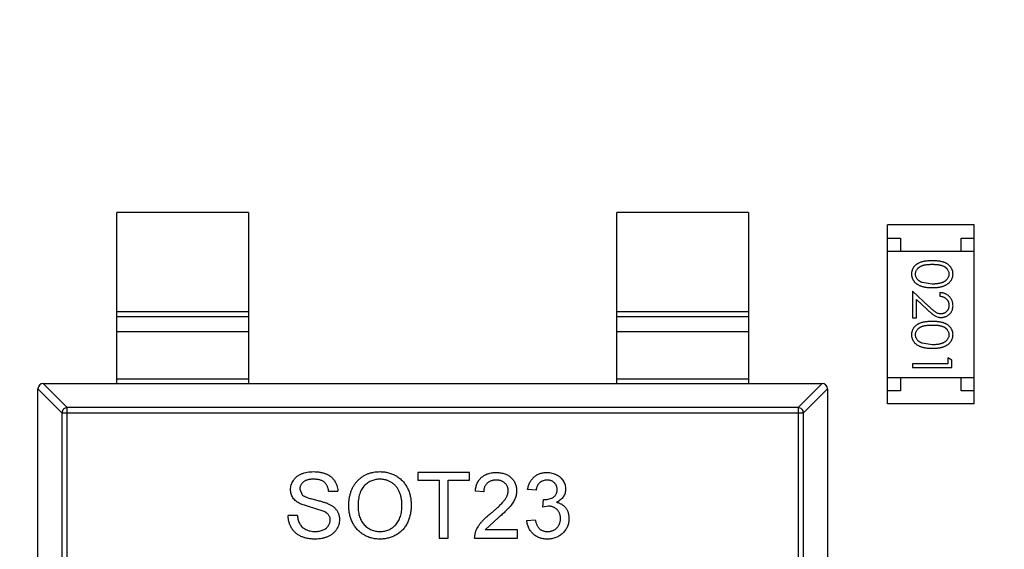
# Model space of a CAD drawing. Header units: inches. Extents: x -13 to 119, y -33 to 44.
# Tile 28 of 40: x 90.86 to 94.6, y 19.46 to 21.48. Entities that reach past the tile are written whole.
import ezdxf

# ---------------------------------------------------------------- set-up
doc = ezdxf.new("R2010")
doc.units = ezdxf.units.IN
doc.header["$LTSCALE"] = 1.21
doc.header["$MEASUREMENT"] = 0
doc.header["$PDMODE"] = 3
doc.header["$PDSIZE"] = 0.3125
doc.layers.get('0').update_dxf_attribs({"linetype": 'CONTINUOUS'})
doc.layers.get('Defpoints').update_dxf_attribs({"linetype": 'CONTINUOUS'})
doc.layers.add('DIM', color=3, linetype='CONTINUOUS')
doc.styles.get("Standard").update_dxf_attribs({"font": 'txt', "width": 0.8})
doc.dimstyles.get("Standard").update_dxf_attribs({"dimtxt": 0.15625, "dimasz": 0.1875, "dimexe": 0.125, "dimexo": 0.0625, "dimgap": 0.09, "dimtad": 0, "dimtih": 1, "dimtoh": 1, "dimzin": 4, "dimdsep": 46, "dimtxsty": 'Standard', "dimblk": '_FILLED', "dimblk1": '_FILLED', "dimblk2": '_FILLED', "dimcen": 0.09, "dimazin": 1, "dimtp": 0.01, "dimtm": 0.01, "dimtfac": 1, "dimtofl": 0, "dimtmove": 0, "dimatfit": 3, "dimldrblk": '_FILLED', "dimfxl": 1, "dimtolj": 1, "dimtzin": 4, "dimarcsym": 0})

# ---------------------------------------------------------------- blocks, each defined once
blk = doc.blocks.new('_FILLED')
at = {"color": 0, "linetype": 'ByBlock'}
blk.add_solid([(0, 0), (-1, 0.1667), (-1, -0.1667)], dxfattribs=at)
blk = doc.blocks.new('*D26')
at = {"layer": 'Defpoints', "color": 0}
for p in [(87.6825, 22.6485), (108.0025, -8.1472), (108.0025, -17.2496)]:
    blk.add_point(p, dxfattribs=at)
at = {"layer": 'DIM', "color": 0, "lineweight": -2}
for p, q in [((87.6825, 22.586), (87.6825, -17.3746)), ((108.0025, -8.2097), (108.0025, -17.3746)), ((88.8825, -17.2496), (95.9125, -17.2496)), ((106.8025, -17.2496), (99.7725, -17.2496))]:
    blk.add_line(p, q, dxfattribs=at)
at = {"layer": 'DIM', "color": 0, "lineweight": -2, "xscale": 1.2, "yscale": 1.2, "zscale": 1.2, "rotation": 180}
blk.add_blockref('_FILLED', (87.6825, -17.2496), dxfattribs=at)
at = {"layer": 'DIM', "color": 0, "lineweight": -2, "xscale": 1.2, "yscale": 1.2, "zscale": 1.2}
blk.add_blockref('_FILLED', (108.0025, -17.2496), dxfattribs=at)
at = {"layer": 'DIM', "color": 0, "insert": (97.8425, -17.2496), "char_height": 1.2, "attachment_point": 5}
blk.add_mtext('\\A1;20.32', dxfattribs=at)
blk = doc.blocks.new('*D37')
at = {"layer": 'Defpoints', "color": 0}
for p in [(106.7325, 29.9134), (88.9525, 20.7039), (106.7325, 20.7039)]:
    blk.add_point(p, dxfattribs=at)
at = {"layer": 'DIM', "color": 0, "lineweight": -2}
for p, q in [((88.9525, 20.7664), (88.9525, 30.0384)), ((106.7325, 20.7664), (106.7325, 30.0384)), ((90.1525, 29.9134), (95.9925, 29.9134)), ((105.5325, 29.9134), (99.6925, 29.9134))]:
    blk.add_line(p, q, dxfattribs=at)
at = {"layer": 'DIM', "color": 0, "lineweight": -2, "xscale": 1.2, "yscale": 1.2, "zscale": 1.2, "rotation": 180}
blk.add_blockref('_FILLED', (88.9525, 29.9134), dxfattribs=at)
at = {"layer": 'DIM', "color": 0, "lineweight": -2, "xscale": 1.2, "yscale": 1.2, "zscale": 1.2}
blk.add_blockref('_FILLED', (106.7325, 29.9134), dxfattribs=at)
at = {"layer": 'DIM', "color": 0, "insert": (97.8425, 29.9134), "char_height": 1.2, "attachment_point": 5}
blk.add_mtext('\\A1;17.78', dxfattribs=at)

msp = doc.modelspace()

# ---------------------------------------------------------------- linework, layer by layer
at = {"color": 7, "linetype": 'Continuous'}
for p, q in [((91.2322, 20.0938), (91.2322, 20.7438)), ((91.7322, 20.7438), (91.2322, 20.7438)), ((91.7322, 20.7438), (91.7322, 20.0938)), ((93.1322, 20.0938), (93.1322, 20.7438)), ((93.6322, 20.7438), (93.1322, 20.7438)), ((93.6322, 20.7438), (93.6322, 20.0938)), ((94.1599, 20.0165), (94.1599, 20.6965)), ((94.4899, 20.6965), (94.1599, 20.6965)), ((94.4899, 20.0165), (94.4899, 20.6965)), ((94.1599, 20.6465), (94.2099, 20.6465)), ((94.2099, 20.6465), (94.2099, 20.5965)), ((94.4399, 20.5965), (94.4399, 20.6465)), ((94.4399, 20.6465), (94.4899, 20.6465)), ((94.1599, 20.5965), (94.4899, 20.5965)), ((94.3301, 20.472), (94.2924, 20.4777)), ((94.2551, 20.4451), (94.2551, 20.3431)), ((94.3172, 20.3869), (94.2551, 20.4451)), ((94.359, 20.4393), (94.359, 20.4258)), ((94.2705, 20.3431), (94.2705, 20.4129)), ((94.2705, 20.4129), (94.3106, 20.3754)), ((91.2322, 20.3677), (91.7322, 20.3677)), ((93.1322, 20.3677), (93.6322, 20.3677)), ((91.7322, 20.3479), (91.2322, 20.3479)), ((93.6322, 20.3479), (93.1322, 20.3479)), ((94.2551, 20.3431), (94.2705, 20.3431)), ((91.7322, 20.2899), (91.2322, 20.2899)), ((93.6322, 20.2899), (93.1322, 20.2899)), ((94.3301, 20.2412), (94.2924, 20.2469)), ((94.2551, 20.1681), (94.2551, 20.1547)), ((94.3898, 20.1681), (94.2551, 20.1681)), ((94.3898, 20.1912), (94.3898, 20.1681)), ((94.4051, 20.1824), (94.3898, 20.1912)), ((94.4051, 20.1547), (94.4051, 20.1824)), ((94.2551, 20.1547), (94.4051, 20.1547)), ((90.9519, 20.0938), (91.0433, 20.0024)), ((90.9522, 20.0938), (93.9122, 20.0938)), ((91.2322, 20.1116), (91.7322, 20.1116)), ((93.1322, 20.1116), (93.6322, 20.1116)), ((93.821, 20.0024), (93.9125, 20.0938)), ((94.1599, 20.1165), (94.4899, 20.1165)), ((94.2099, 20.1165), (94.2099, 20.0665)), ((94.4399, 20.0665), (94.4399, 20.1165)), ((91.0236, 19.9827), (90.9322, 20.0742)), ((90.9322, 18.4138), (90.9322, 20.0738)), ((93.9322, 20.0742), (93.8407, 19.9827)), ((93.9322, 20.0738), (93.9322, 18.4138)), ((94.2099, 20.0665), (94.1599, 20.0665)), ((94.4899, 20.0665), (94.4399, 20.0665)), ((94.4899, 20.0165), (94.1599, 20.0165)), ((91.0236, 19.9827), (91.0236, 18.505)), ((91.0236, 19.9827), (93.8407, 19.9827)), ((91.0433, 18.4853), (91.0433, 20.0024)), ((93.821, 20.0024), (91.0433, 20.0024)), ((93.821, 20.0024), (93.821, 18.4853)), ((93.8407, 18.505), (93.8407, 19.9827)), ((92.3761, 19.7557), (92.3761, 19.7268)), ((92.5716, 19.7557), (92.3761, 19.7557)), ((92.5716, 19.7268), (92.5716, 19.7557)), ((92.3761, 19.7268), (92.4562, 19.7268)), ((92.4562, 19.7268), (92.4562, 19.5057)), ((92.4915, 19.5057), (92.4915, 19.7268)), ((92.4915, 19.7268), (92.5716, 19.7268)), ((91.9274, 19.6927), (91.9363, 19.6706)), ((92.0364, 19.6852), (92.0716, 19.6852)), ((92.6261, 19.682), (92.5941, 19.6852)), ((92.8248, 19.6884), (92.7928, 19.6916)), ((92.8502, 19.6243), (92.8535, 19.6531)), ((92.8535, 19.6531), (92.8581, 19.6528)), ((92.0161, 19.6087), (91.929, 19.6364)), ((92.8709, 19.6277), (92.8502, 19.6243)), ((91.9178, 19.5922), (91.8825, 19.5922)), ((92.6817, 19.5841), (92.632, 19.5377)), ((92.7896, 19.573), (92.8216, 19.5762)), ((92.7543, 19.5377), (92.632, 19.5377)), ((92.7543, 19.5057), (92.7543, 19.5377)), ((92.4562, 19.5057), (92.4915, 19.5057)), ((92.5908, 19.5057), (92.5942, 19.5279)), ((92.5908, 19.5057), (92.7543, 19.5057))]:
    msp.add_line(p, q, dxfattribs=at)
for centre, start, end in [((90.9522, 20.0738), 90, 180), ((93.9122, 20.0738), 0, 90)]:
    msp.add_arc(centre, 0.02, start, end, dxfattribs=at)
for points, knots in [([(94.3301, 20.5604), (94.3277, 20.5604), (94.3231, 20.5604), (94.3163, 20.5601), (94.3099, 20.5596), (94.304, 20.5589), (94.2985, 20.558), (94.2933, 20.5569), (94.2886, 20.5556), (94.2843, 20.5541), (94.2803, 20.5524), (94.2765, 20.5505), (94.2731, 20.5485), (94.2699, 20.5463), (94.2669, 20.544), (94.2642, 20.5416), (94.2617, 20.5389), (94.2595, 20.5361), (94.2576, 20.5332), (94.2559, 20.5302), (94.2545, 20.5271), (94.2533, 20.5239), (94.2524, 20.5206), (94.2518, 20.5173), (94.2514, 20.5138), (94.2513, 20.5115), (94.2513, 20.5103)], [0, 0, 0, 0, 0.068113, 0.132564, 0.193427, 0.250218, 0.303569, 0.353576, 0.400235, 0.443586, 0.484619, 0.524292, 0.56238, 0.599049, 0.63494, 0.669782, 0.704009, 0.737842, 0.771098, 0.803896, 0.836415, 0.868639, 0.900715, 0.933378, 0.966213, 1, 1, 1, 1]), ([(94.2667, 20.5098), (94.2668, 20.5115), (94.2669, 20.5148), (94.2682, 20.5197), (94.2703, 20.5244), (94.2727, 20.5282), (94.275, 20.531), (94.2769, 20.5331), (94.2791, 20.535), (94.2814, 20.5367), (94.2839, 20.5384), (94.2866, 20.5398), (94.2895, 20.5412), (94.2926, 20.5424), (94.296, 20.5435), (94.2998, 20.5445), (94.3039, 20.5452), (94.3084, 20.5459), (94.3133, 20.5463), (94.3186, 20.5467), (94.3243, 20.547), (94.3281, 20.547), (94.3301, 20.547)], [0, 0, 0, 0, 0.060034, 0.120278, 0.182348, 0.247919, 0.281641, 0.315701, 0.350322, 0.385703, 0.421819, 0.459196, 0.497866, 0.538301, 0.58121, 0.628183, 0.679403, 0.734699, 0.794074, 0.858416, 0.927049, 1, 1, 1, 1]), ([(94.409, 20.5103), (94.409, 20.5115), (94.4089, 20.5138), (94.4085, 20.5173), (94.4079, 20.5206), (94.4069, 20.5239), (94.4058, 20.5271), (94.4043, 20.5302), (94.4026, 20.5333), (94.4006, 20.5362), (94.3984, 20.539), (94.396, 20.5417), (94.3933, 20.5442), (94.3903, 20.5465), (94.3871, 20.5486), (94.3836, 20.5507), (94.3799, 20.5525), (94.376, 20.5542), (94.3717, 20.5557), (94.367, 20.5569), (94.3619, 20.5581), (94.3563, 20.5589), (94.3503, 20.5596), (94.344, 20.5601), (94.3372, 20.5604), (94.3325, 20.5604), (94.3301, 20.5604)], [0, 0, 0, 0, 0.033742, 0.066533, 0.099153, 0.13154, 0.164087, 0.196563, 0.229707, 0.263315, 0.297504, 0.331686, 0.366482, 0.4021, 0.438958, 0.476748, 0.515985, 0.556589, 0.599519, 0.645765, 0.695487, 0.748721, 0.805687, 0.866754, 0.931405, 1, 1, 1, 1]), ([(94.3301, 20.547), (94.3322, 20.547), (94.3361, 20.547), (94.3417, 20.5467), (94.347, 20.5464), (94.3519, 20.5458), (94.3564, 20.5452), (94.3606, 20.5444), (94.3643, 20.5435), (94.3677, 20.5424), (94.3709, 20.5412), (94.3738, 20.5398), (94.3765, 20.5383), (94.379, 20.5367), (94.3813, 20.5349), (94.3834, 20.533), (94.3854, 20.531), (94.3876, 20.5282), (94.39, 20.5244), (94.3921, 20.5197), (94.3933, 20.5148), (94.3935, 20.5115), (94.3936, 20.5098)], [0, 0, 0, 0, 0.073302, 0.142286, 0.206253, 0.266017, 0.321612, 0.372532, 0.419497, 0.462398, 0.502825, 0.541489, 0.579034, 0.615143, 0.650298, 0.684912, 0.718701, 0.752189, 0.817245, 0.879117, 0.939613, 1, 1, 1, 1]), ([(94.2513, 20.5103), (94.2513, 20.5091), (94.2514, 20.5067), (94.2518, 20.5032), (94.2525, 20.4998), (94.2534, 20.4964), (94.2546, 20.4932), (94.256, 20.49), (94.2578, 20.4869), (94.2598, 20.4839), (94.262, 20.481), (94.2646, 20.4782), (94.2673, 20.4756), (94.2704, 20.4732), (94.2737, 20.471), (94.2773, 20.4689), (94.2811, 20.467), (94.2851, 20.4652), (94.2895, 20.4636), (94.2943, 20.4623), (94.2993, 20.4611), (94.3048, 20.4601), (94.3106, 20.4594), (94.3168, 20.4589), (94.3233, 20.4586), (94.3278, 20.4585), (94.3301, 20.4585)], [0, 0, 0, 0, 0.033824, 0.067298, 0.10028, 0.133019, 0.165736, 0.198792, 0.232372, 0.266409, 0.301016, 0.336196, 0.371972, 0.408574, 0.446394, 0.485225, 0.525372, 0.567224, 0.611081, 0.65775, 0.70702, 0.759235, 0.814484, 0.873227, 0.934937, 1, 1, 1, 1]), ([(94.2924, 20.4777), (94.2914, 20.478), (94.2893, 20.4788), (94.2864, 20.4801), (94.2837, 20.4816), (94.2812, 20.4832), (94.2789, 20.4849), (94.2767, 20.4868), (94.2748, 20.4888), (94.2726, 20.4916), (94.2702, 20.4953), (94.2682, 20.5), (94.2669, 20.5049), (94.2668, 20.5082), (94.2667, 20.5098)], [0, 0, 0, 0, 0.075949, 0.148549, 0.218996, 0.286119, 0.351826, 0.416074, 0.478265, 0.540325, 0.660405, 0.774606, 0.887187, 1, 1, 1, 1]), ([(94.3301, 20.4585), (94.3324, 20.4585), (94.3369, 20.4586), (94.3434, 20.4589), (94.3496, 20.4594), (94.3555, 20.4602), (94.361, 20.4611), (94.3661, 20.4623), (94.3708, 20.4637), (94.3753, 20.4653), (94.3793, 20.4671), (94.3832, 20.469), (94.3867, 20.4711), (94.3901, 20.4734), (94.3931, 20.4758), (94.3959, 20.4784), (94.3984, 20.4811), (94.4006, 20.484), (94.4026, 20.4869), (94.4043, 20.49), (94.4058, 20.4932), (94.4069, 20.4965), (94.4079, 20.4998), (94.4085, 20.5032), (94.4089, 20.5067), (94.409, 20.5091), (94.409, 20.5103)], [0, 0, 0, 0, 0.065278, 0.127205, 0.186168, 0.241675, 0.294115, 0.343609, 0.390387, 0.434463, 0.476646, 0.517002, 0.555936, 0.593716, 0.630057, 0.665601, 0.700745, 0.734917, 0.768681, 0.802087, 0.834849, 0.867433, 0.900138, 0.932806, 0.966212, 1, 1, 1, 1]), ([(94.3936, 20.5098), (94.3935, 20.5082), (94.3933, 20.5049), (94.3921, 20.5001), (94.39, 20.4954), (94.3876, 20.4916), (94.3853, 20.4888), (94.3833, 20.4867), (94.3811, 20.4848), (94.3786, 20.483), (94.3759, 20.4813), (94.373, 20.4797), (94.3698, 20.4783), (94.3664, 20.477), (94.3627, 20.4758), (94.3588, 20.4747), (94.3546, 20.4739), (94.3502, 20.4732), (94.3455, 20.4727), (94.3406, 20.4722), (94.3355, 20.472), (94.3319, 20.472), (94.3301, 20.472)], [0, 0, 0, 0, 0.059689, 0.119507, 0.181075, 0.246162, 0.279894, 0.314468, 0.350403, 0.387474, 0.426147, 0.466624, 0.508745, 0.553328, 0.600058, 0.649177, 0.700552, 0.754894, 0.811825, 0.871514, 0.934319, 1, 1, 1, 1]), ([(94.409, 20.3904), (94.409, 20.392), (94.4089, 20.3953), (94.4082, 20.4002), (94.4071, 20.4048), (94.4056, 20.4092), (94.4035, 20.4134), (94.4011, 20.4174), (94.3983, 20.4213), (94.395, 20.4248), (94.3914, 20.4281), (94.3875, 20.431), (94.3833, 20.4334), (94.3789, 20.4354), (94.3743, 20.4371), (94.3694, 20.4382), (94.3643, 20.439), (94.3608, 20.4392), (94.359, 20.4393)], [0, 0, 0, 0, 0.06445, 0.126725, 0.187421, 0.247417, 0.306749, 0.366595, 0.427749, 0.490235, 0.553031, 0.614805, 0.676505, 0.738096, 0.801021, 0.864897, 0.931209, 1, 1, 1, 1]), ([(94.359, 20.4258), (94.3603, 20.4257), (94.3629, 20.4254), (94.3667, 20.4247), (94.3703, 20.4238), (94.3736, 20.4225), (94.3767, 20.421), (94.3795, 20.4193), (94.3822, 20.4173), (94.3845, 20.415), (94.3867, 20.4126), (94.3885, 20.4099), (94.3901, 20.4072), (94.3914, 20.4042), (94.3924, 20.4011), (94.3931, 20.3979), (94.3935, 20.3945), (94.3936, 20.3922), (94.3936, 20.3911)], [0, 0, 0, 0, 0.073648, 0.143686, 0.210962, 0.275557, 0.338064, 0.399311, 0.4594, 0.51934, 0.579024, 0.637809, 0.695959, 0.754122, 0.813113, 0.873453, 0.935561, 1, 1, 1, 1]), ([(94.3936, 20.3911), (94.3936, 20.3899), (94.3935, 20.3877), (94.3931, 20.3845), (94.3924, 20.3814), (94.3914, 20.3784), (94.3901, 20.3756), (94.3886, 20.3729), (94.3867, 20.3703), (94.3847, 20.3679), (94.3824, 20.3657), (94.38, 20.3638), (94.3774, 20.3622), (94.3748, 20.3608), (94.372, 20.3598), (94.3692, 20.3591), (94.3662, 20.3586), (94.3642, 20.3585), (94.3632, 20.3585)], [0, 0, 0, 0, 0.068027, 0.133505, 0.19695, 0.26027, 0.322741, 0.384982, 0.448465, 0.513424, 0.578224, 0.640011, 0.700094, 0.760067, 0.819012, 0.877878, 0.938035, 1, 1, 1, 1]), ([(94.3644, 20.3451), (94.3659, 20.3451), (94.3688, 20.3452), (94.3731, 20.3458), (94.3773, 20.3468), (94.3813, 20.3481), (94.3851, 20.3499), (94.3888, 20.3521), (94.3924, 20.3546), (94.3958, 20.3575), (94.3989, 20.3607), (94.4016, 20.3643), (94.4039, 20.368), (94.4058, 20.372), (94.4072, 20.3763), (94.4082, 20.3808), (94.4089, 20.3855), (94.409, 20.3887), (94.409, 20.3904)], [0, 0, 0, 0, 0.06271, 0.123347, 0.183401, 0.242828, 0.302097, 0.36242, 0.423725, 0.487032, 0.550491, 0.612709, 0.674265, 0.73617, 0.799211, 0.863483, 0.930525, 1, 1, 1, 1]), ([(94.3106, 20.3754), (94.3121, 20.374), (94.3151, 20.3712), (94.3194, 20.3672), (94.3236, 20.3637), (94.3275, 20.3605), (94.3311, 20.3576), (94.3345, 20.3552), (94.3376, 20.3531), (94.3414, 20.3507), (94.3462, 20.3484), (94.3521, 20.3465), (94.3582, 20.3453), (94.3623, 20.3451), (94.3644, 20.3451)], [0, 0, 0, 0, 0.09953, 0.192079, 0.277712, 0.357454, 0.429648, 0.495771, 0.555538, 0.608657, 0.707578, 0.804328, 0.901298, 1, 1, 1, 1]), ([(94.3632, 20.3585), (94.3616, 20.3586), (94.3583, 20.3587), (94.3535, 20.3597), (94.3489, 20.3614), (94.3451, 20.3634), (94.342, 20.3655), (94.3393, 20.3673), (94.3364, 20.3697), (94.3331, 20.3724), (94.3295, 20.3754), (94.3257, 20.3789), (94.3215, 20.3827), (94.3187, 20.3855), (94.3172, 20.3869)], [0, 0, 0, 0, 0.088014, 0.174976, 0.2638, 0.355443, 0.406413, 0.465519, 0.533076, 0.609353, 0.693899, 0.787171, 0.889197, 1, 1, 1, 1]), ([(94.3301, 20.3297), (94.3277, 20.3297), (94.3231, 20.3296), (94.3163, 20.3293), (94.3099, 20.3288), (94.304, 20.3281), (94.2985, 20.3272), (94.2933, 20.3261), (94.2886, 20.3248), (94.2843, 20.3233), (94.2803, 20.3216), (94.2765, 20.3198), (94.2731, 20.3177), (94.2699, 20.3156), (94.2669, 20.3133), (94.2642, 20.3108), (94.2617, 20.3081), (94.2595, 20.3053), (94.2576, 20.3024), (94.2559, 20.2994), (94.2545, 20.2963), (94.2533, 20.2931), (94.2524, 20.2898), (94.2518, 20.2865), (94.2514, 20.283), (94.2513, 20.2807), (94.2513, 20.2795)], [0, 0, 0, 0, 0.068113, 0.132564, 0.193427, 0.250218, 0.303569, 0.353576, 0.400235, 0.443586, 0.484619, 0.524292, 0.56238, 0.599049, 0.63494, 0.669782, 0.704009, 0.737842, 0.771098, 0.803896, 0.836415, 0.868639, 0.900715, 0.933378, 0.966213, 1, 1, 1, 1]), ([(94.2667, 20.2791), (94.2668, 20.2807), (94.2669, 20.284), (94.2682, 20.2889), (94.2703, 20.2936), (94.2727, 20.2974), (94.275, 20.3002), (94.2769, 20.3023), (94.2791, 20.3042), (94.2814, 20.306), (94.2839, 20.3076), (94.2866, 20.3091), (94.2895, 20.3104), (94.2926, 20.3117), (94.296, 20.3128), (94.2998, 20.3137), (94.3039, 20.3144), (94.3084, 20.3151), (94.3133, 20.3156), (94.3186, 20.3159), (94.3243, 20.3162), (94.3281, 20.3162), (94.3301, 20.3162)], [0, 0, 0, 0, 0.060034, 0.120278, 0.182348, 0.247919, 0.281641, 0.315701, 0.350322, 0.385703, 0.421819, 0.459196, 0.497866, 0.538301, 0.58121, 0.628183, 0.679403, 0.734699, 0.794074, 0.858416, 0.927049, 1, 1, 1, 1]), ([(94.409, 20.2795), (94.409, 20.2807), (94.4089, 20.283), (94.4085, 20.2865), (94.4079, 20.2899), (94.4069, 20.2931), (94.4058, 20.2964), (94.4043, 20.2995), (94.4026, 20.3025), (94.4006, 20.3055), (94.3984, 20.3083), (94.396, 20.3109), (94.3933, 20.3134), (94.3903, 20.3157), (94.3871, 20.3179), (94.3836, 20.3199), (94.3799, 20.3217), (94.376, 20.3234), (94.3717, 20.3249), (94.367, 20.3262), (94.3619, 20.3273), (94.3563, 20.3281), (94.3503, 20.3288), (94.344, 20.3293), (94.3372, 20.3296), (94.3325, 20.3297), (94.3301, 20.3297)], [0, 0, 0, 0, 0.033742, 0.066533, 0.099153, 0.13154, 0.164087, 0.196563, 0.229707, 0.263315, 0.297504, 0.331686, 0.366482, 0.4021, 0.438958, 0.476748, 0.515985, 0.556589, 0.599519, 0.645765, 0.695487, 0.748721, 0.805687, 0.866754, 0.931405, 1, 1, 1, 1]), ([(94.3301, 20.3162), (94.3322, 20.3162), (94.3361, 20.3162), (94.3417, 20.3159), (94.347, 20.3156), (94.3519, 20.3151), (94.3564, 20.3145), (94.3606, 20.3136), (94.3643, 20.3127), (94.3677, 20.3116), (94.3709, 20.3104), (94.3738, 20.309), (94.3765, 20.3075), (94.379, 20.3059), (94.3813, 20.3042), (94.3834, 20.3023), (94.3854, 20.3003), (94.3876, 20.2974), (94.39, 20.2937), (94.3921, 20.289), (94.3933, 20.284), (94.3935, 20.2807), (94.3936, 20.2791)], [0, 0, 0, 0, 0.073302, 0.142286, 0.206253, 0.266017, 0.321612, 0.372532, 0.419497, 0.462398, 0.502825, 0.541489, 0.579034, 0.615143, 0.650298, 0.684912, 0.718701, 0.752189, 0.817245, 0.879117, 0.939613, 1, 1, 1, 1]), ([(94.2513, 20.2795), (94.2513, 20.2783), (94.2514, 20.2759), (94.2518, 20.2724), (94.2525, 20.269), (94.2534, 20.2656), (94.2546, 20.2624), (94.256, 20.2592), (94.2578, 20.2561), (94.2598, 20.2531), (94.262, 20.2502), (94.2646, 20.2475), (94.2673, 20.2449), (94.2704, 20.2425), (94.2737, 20.2402), (94.2773, 20.2381), (94.2811, 20.2362), (94.2851, 20.2344), (94.2895, 20.2328), (94.2943, 20.2315), (94.2993, 20.2303), (94.3048, 20.2294), (94.3106, 20.2287), (94.3168, 20.2281), (94.3233, 20.2278), (94.3278, 20.2278), (94.3301, 20.2277)], [0, 0, 0, 0, 0.033824, 0.067298, 0.10028, 0.133019, 0.165736, 0.198792, 0.232372, 0.266409, 0.301016, 0.336196, 0.371972, 0.408574, 0.446394, 0.485225, 0.525372, 0.567224, 0.611081, 0.65775, 0.70702, 0.759235, 0.814484, 0.873227, 0.934937, 1, 1, 1, 1]), ([(94.2924, 20.2469), (94.2914, 20.2473), (94.2893, 20.248), (94.2864, 20.2494), (94.2837, 20.2508), (94.2812, 20.2524), (94.2789, 20.2542), (94.2767, 20.256), (94.2748, 20.258), (94.2726, 20.2608), (94.2702, 20.2645), (94.2682, 20.2692), (94.2669, 20.2741), (94.2668, 20.2774), (94.2667, 20.2791)], [0, 0, 0, 0, 0.075949, 0.148549, 0.218996, 0.286119, 0.351826, 0.416074, 0.478265, 0.540325, 0.660405, 0.774606, 0.887187, 1, 1, 1, 1]), ([(94.3301, 20.2277), (94.3324, 20.2278), (94.3369, 20.2278), (94.3434, 20.2281), (94.3496, 20.2287), (94.3555, 20.2294), (94.361, 20.2304), (94.3661, 20.2315), (94.3708, 20.2329), (94.3753, 20.2345), (94.3793, 20.2363), (94.3832, 20.2382), (94.3867, 20.2404), (94.3901, 20.2426), (94.3931, 20.245), (94.3959, 20.2476), (94.3984, 20.2503), (94.4006, 20.2532), (94.4026, 20.2562), (94.4043, 20.2593), (94.4058, 20.2624), (94.4069, 20.2657), (94.4079, 20.269), (94.4085, 20.2724), (94.4089, 20.276), (94.409, 20.2783), (94.409, 20.2795)], [0, 0, 0, 0, 0.065278, 0.127205, 0.186168, 0.241675, 0.294115, 0.343609, 0.390387, 0.434463, 0.476646, 0.517002, 0.555936, 0.593716, 0.630057, 0.665601, 0.700745, 0.734917, 0.768681, 0.802087, 0.834849, 0.867433, 0.900138, 0.932806, 0.966212, 1, 1, 1, 1]), ([(94.3936, 20.2791), (94.3935, 20.2774), (94.3933, 20.2741), (94.3921, 20.2693), (94.39, 20.2646), (94.3876, 20.2609), (94.3853, 20.258), (94.3833, 20.256), (94.3811, 20.254), (94.3786, 20.2522), (94.3759, 20.2505), (94.373, 20.249), (94.3698, 20.2475), (94.3664, 20.2462), (94.3627, 20.245), (94.3588, 20.244), (94.3546, 20.2432), (94.3502, 20.2424), (94.3455, 20.2419), (94.3406, 20.2415), (94.3355, 20.2413), (94.3319, 20.2412), (94.3301, 20.2412)], [0, 0, 0, 0, 0.059689, 0.119507, 0.181075, 0.246162, 0.279894, 0.314468, 0.350403, 0.387474, 0.426147, 0.466624, 0.508745, 0.553328, 0.600058, 0.649177, 0.700552, 0.754894, 0.811825, 0.871514, 0.934319, 1, 1, 1, 1]), ([(91.0433, 20.0024), (91.0408, 20.0024), (91.0357, 20.0012), (91.0292, 19.9968), (91.0248, 19.9904), (91.0237, 19.9853), (91.0236, 19.9827)], [0, 0, 0, 0, 0.249032, 0.5, 0.750968, 1, 1, 1, 1]), ([(93.8407, 19.9827), (93.8407, 19.9853), (93.8395, 19.9904), (93.8351, 19.9968), (93.8287, 20.0012), (93.8236, 20.0024), (93.821, 20.0024)], [0, 0, 0, 0, 0.249032, 0.5, 0.750968, 1, 1, 1, 1]), ([(91.8921, 19.6904), (91.8922, 19.6935), (91.8925, 19.6997), (91.8946, 19.7087), (91.8979, 19.7174), (91.9017, 19.7243), (91.9055, 19.7296), (91.9085, 19.7333), (91.912, 19.7368), (91.9157, 19.7401), (91.9198, 19.743), (91.9241, 19.7458), (91.9288, 19.7482), (91.9353, 19.7513), (91.9442, 19.7543), (91.9552, 19.757), (91.9669, 19.7586), (91.9749, 19.7588), (91.9789, 19.7589)], [0, 0, 0, 0, 0.074995, 0.149165, 0.223664, 0.300412, 0.33957, 0.378921, 0.418096, 0.45823, 0.498427, 0.539708, 0.582216, 0.625824, 0.715481, 0.807384, 0.901634, 1, 1, 1, 1]), ([(91.9789, 19.7589), (91.9834, 19.7588), (91.992, 19.7586), (92.0046, 19.7569), (92.0163, 19.7541), (92.0255, 19.7509), (92.0323, 19.7477), (92.0372, 19.7452), (92.0416, 19.7423), (92.0458, 19.7392), (92.0497, 19.7358), (92.0533, 19.7321), (92.0566, 19.7282), (92.0605, 19.7227), (92.0647, 19.7153), (92.0684, 19.7057), (92.0709, 19.6957), (92.0714, 19.6887), (92.0716, 19.6852)], [0, 0, 0, 0, 0.100475, 0.195644, 0.286083, 0.372983, 0.415026, 0.456052, 0.495939, 0.535566, 0.574087, 0.612519, 0.651081, 0.689513, 0.766237, 0.84235, 0.919974, 1, 1, 1, 1]), ([(92.1133, 19.6274), (92.1134, 19.6324), (92.1135, 19.6421), (92.1151, 19.6564), (92.1177, 19.6698), (92.1214, 19.6823), (92.126, 19.694), (92.1317, 19.7049), (92.1385, 19.7149), (92.1462, 19.7241), (92.1549, 19.7322), (92.1641, 19.7394), (92.1739, 19.7454), (92.1844, 19.7504), (92.1954, 19.7542), (92.2071, 19.7569), (92.2194, 19.7586), (92.2277, 19.7588), (92.232, 19.7589)], [0, 0, 0, 0, 0.075226, 0.146575, 0.2145, 0.27953, 0.342403, 0.403496, 0.463762, 0.523864, 0.583252, 0.641302, 0.698898, 0.756295, 0.814628, 0.874325, 0.935783, 1, 1, 1, 1]), ([(92.232, 19.7589), (92.2348, 19.7588), (92.2404, 19.7587), (92.2487, 19.758), (92.2568, 19.7567), (92.2647, 19.7549), (92.2723, 19.7525), (92.2798, 19.7498), (92.287, 19.7464), (92.294, 19.7425), (92.3006, 19.7383), (92.3069, 19.7335), (92.3128, 19.7284), (92.3183, 19.7229), (92.3233, 19.7169), (92.328, 19.7106), (92.3323, 19.7039), (92.3361, 19.6967), (92.3395, 19.6893), (92.3424, 19.6816), (92.3449, 19.6736), (92.347, 19.6654), (92.3485, 19.657), (92.3497, 19.6483), (92.3503, 19.6394), (92.3504, 19.6333), (92.3505, 19.6303)], [0, 0, 0, 0, 0.043099, 0.085587, 0.126908, 0.167967, 0.20845, 0.249025, 0.289281, 0.33001, 0.370598, 0.410466, 0.450033, 0.489688, 0.529116, 0.569037, 0.609703, 0.650759, 0.692509, 0.734219, 0.776707, 0.819552, 0.863351, 0.907839, 0.953334, 1, 1, 1, 1]), ([(92.5941, 19.6852), (92.5944, 19.688), (92.595, 19.6934), (92.5966, 19.7013), (92.5988, 19.7086), (92.6015, 19.7155), (92.6049, 19.7218), (92.6086, 19.7276), (92.6131, 19.7329), (92.618, 19.7377), (92.6235, 19.7419), (92.6294, 19.7456), (92.6358, 19.7487), (92.6426, 19.7513), (92.6499, 19.7532), (92.6576, 19.7546), (92.6657, 19.7555), (92.6713, 19.7556), (92.6742, 19.7557)], [0, 0, 0, 0, 0.070675, 0.137493, 0.201473, 0.262869, 0.32255, 0.380737, 0.43822, 0.495487, 0.553484, 0.611346, 0.670644, 0.731587, 0.794183, 0.859445, 0.928208, 1, 1, 1, 1]), ([(92.6742, 19.7557), (92.6771, 19.7556), (92.6827, 19.7555), (92.6909, 19.7545), (92.6986, 19.753), (92.706, 19.7509), (92.7128, 19.7481), (92.7191, 19.7446), (92.7251, 19.7406), (92.7304, 19.7359), (92.7353, 19.7309), (92.7395, 19.7254), (92.7431, 19.7197), (92.7461, 19.7137), (92.7483, 19.7073), (92.7499, 19.7007), (92.751, 19.6938), (92.7511, 19.6891), (92.7511, 19.6867)], [0, 0, 0, 0, 0.074712, 0.145539, 0.213339, 0.278615, 0.342094, 0.40389, 0.465063, 0.526577, 0.587328, 0.64638, 0.704345, 0.761672, 0.819418, 0.878039, 0.937796, 1, 1, 1, 1]), ([(92.7928, 19.6916), (92.7933, 19.6941), (92.7943, 19.6989), (92.7963, 19.7059), (92.7987, 19.7125), (92.8016, 19.7187), (92.8049, 19.7244), (92.8087, 19.7297), (92.8129, 19.7346), (92.8175, 19.739), (92.8225, 19.7429), (92.8279, 19.7463), (92.8335, 19.7492), (92.8394, 19.7516), (92.8456, 19.7535), (92.8521, 19.7547), (92.8589, 19.7556), (92.8635, 19.7556), (92.8659, 19.7557)], [0, 0, 0, 0, 0.071036, 0.139343, 0.204958, 0.268332, 0.330129, 0.390664, 0.450861, 0.510587, 0.570374, 0.629455, 0.687994, 0.747581, 0.807839, 0.870034, 0.93381, 1, 1, 1, 1]), ([(92.8659, 19.7557), (92.8691, 19.7556), (92.8756, 19.7554), (92.885, 19.7537), (92.894, 19.751), (92.9025, 19.7472), (92.9104, 19.7427), (92.9174, 19.7371), (92.9234, 19.7308), (92.9283, 19.7238), (92.9321, 19.7162), (92.935, 19.7084), (92.9367, 19.7003), (92.9369, 19.6949), (92.937, 19.6921)], [0, 0, 0, 0, 0.092054, 0.181008, 0.26913, 0.357137, 0.443549, 0.526433, 0.607453, 0.688385, 0.767854, 0.845531, 0.922529, 1, 1, 1, 1]), ([(91.9803, 19.73), (91.9781, 19.73), (91.9738, 19.73), (91.9676, 19.7294), (91.9618, 19.7286), (91.9565, 19.7274), (91.9517, 19.7258), (91.9473, 19.724), (91.9434, 19.7217), (91.94, 19.7192), (91.937, 19.7163), (91.9345, 19.7134), (91.9322, 19.7103), (91.9305, 19.7071), (91.9291, 19.7037), (91.9281, 19.7001), (91.9275, 19.6965), (91.9274, 19.694), (91.9274, 19.6927)], [0, 0, 0, 0, 0.091511, 0.177143, 0.257108, 0.331198, 0.400592, 0.465625, 0.526973, 0.585443, 0.641399, 0.695044, 0.746782, 0.796959, 0.847545, 0.897439, 0.947649, 1, 1, 1, 1]), ([(92.0364, 19.6852), (92.0361, 19.687), (92.0357, 19.6905), (92.0346, 19.6955), (92.0331, 19.7002), (92.0313, 19.7046), (92.0291, 19.7087), (92.0266, 19.7124), (92.0237, 19.7157), (92.0205, 19.7188), (92.0168, 19.7214), (92.0128, 19.7237), (92.0084, 19.7257), (92.0035, 19.7273), (91.9983, 19.7285), (91.9927, 19.7294), (91.9866, 19.7299), (91.9825, 19.73), (91.9803, 19.73)], [0, 0, 0, 0, 0.067155, 0.131403, 0.192732, 0.251253, 0.307704, 0.362699, 0.417778, 0.472304, 0.527873, 0.58523, 0.645057, 0.707952, 0.774434, 0.84494, 0.920404, 1, 1, 1, 1]), ([(92.2322, 19.73), (92.2294, 19.73), (92.2239, 19.7299), (92.2157, 19.7286), (92.2078, 19.7268), (92.2003, 19.7243), (92.193, 19.7209), (92.1861, 19.7167), (92.1794, 19.7119), (92.1731, 19.7063), (92.1672, 19.6999), (92.1622, 19.6924), (92.158, 19.6839), (92.1545, 19.6744), (92.1518, 19.6639), (92.1499, 19.6525), (92.1488, 19.6401), (92.1486, 19.6314), (92.1485, 19.627)], [0, 0, 0, 0, 0.055943, 0.110382, 0.164048, 0.216759, 0.269601, 0.323009, 0.377581, 0.433449, 0.490922, 0.550625, 0.613117, 0.679861, 0.751358, 0.828261, 0.910795, 1, 1, 1, 1]), ([(92.3152, 19.6305), (92.3152, 19.633), (92.3151, 19.6378), (92.3146, 19.645), (92.3139, 19.6519), (92.3128, 19.6586), (92.3113, 19.665), (92.3096, 19.6713), (92.3076, 19.6772), (92.3052, 19.683), (92.3026, 19.6884), (92.2996, 19.6935), (92.2963, 19.6983), (92.2929, 19.7029), (92.289, 19.707), (92.2848, 19.7109), (92.2804, 19.7145), (92.2757, 19.7177), (92.2708, 19.7206), (92.2657, 19.7231), (92.2606, 19.7253), (92.2552, 19.727), (92.2496, 19.7283), (92.244, 19.7294), (92.2381, 19.7299), (92.2342, 19.73), (92.2322, 19.73)], [0, 0, 0, 0, 0.050852, 0.099752, 0.147438, 0.194086, 0.239171, 0.28334, 0.326577, 0.368936, 0.410572, 0.451051, 0.490877, 0.530044, 0.568937, 0.607578, 0.64642, 0.685679, 0.724799, 0.763513, 0.802173, 0.84074, 0.879649, 0.919071, 0.959098, 1, 1, 1, 1]), ([(92.6735, 19.7268), (92.6717, 19.7268), (92.6683, 19.7267), (92.6634, 19.7261), (92.6586, 19.7253), (92.6542, 19.7239), (92.65, 19.7223), (92.6461, 19.7202), (92.6424, 19.7178), (92.6391, 19.715), (92.6361, 19.7119), (92.6334, 19.7085), (92.6312, 19.7047), (92.6294, 19.7007), (92.6279, 19.6964), (92.6269, 19.6919), (92.6263, 19.687), (92.6262, 19.6837), (92.6261, 19.682)], [0, 0, 0, 0, 0.070696, 0.138358, 0.20337, 0.2657, 0.327256, 0.386512, 0.445858, 0.505173, 0.56378, 0.622343, 0.680824, 0.739795, 0.800801, 0.864239, 0.930631, 1, 1, 1, 1]), ([(92.7191, 19.6864), (92.719, 19.6878), (92.7189, 19.6905), (92.7183, 19.6946), (92.7174, 19.6984), (92.7159, 19.7021), (92.7142, 19.7057), (92.712, 19.709), (92.7094, 19.7122), (92.7065, 19.7152), (92.7032, 19.7179), (92.6996, 19.7203), (92.6959, 19.7223), (92.6919, 19.724), (92.6876, 19.7253), (92.6831, 19.7261), (92.6784, 19.7267), (92.6751, 19.7268), (92.6735, 19.7268)], [0, 0, 0, 0, 0.061762, 0.121174, 0.179421, 0.236843, 0.294322, 0.353191, 0.412721, 0.474522, 0.537057, 0.599591, 0.662367, 0.725246, 0.790316, 0.857724, 0.927232, 1, 1, 1, 1]), ([(92.8669, 19.7268), (92.8642, 19.7267), (92.859, 19.7265), (92.8516, 19.7247), (92.8449, 19.7216), (92.8399, 19.7181), (92.8364, 19.7147), (92.834, 19.7118), (92.8318, 19.7086), (92.8299, 19.7052), (92.8283, 19.7014), (92.8268, 19.6973), (92.8256, 19.693), (92.8251, 19.6899), (92.8248, 19.6884)], [0, 0, 0, 0, 0.127797, 0.246795, 0.362284, 0.477652, 0.536237, 0.59559, 0.656344, 0.719085, 0.784349, 0.852876, 0.924551, 1, 1, 1, 1]), ([(92.9049, 19.6911), (92.9049, 19.6923), (92.9049, 19.6948), (92.9044, 19.6985), (92.9035, 19.7019), (92.9024, 19.7052), (92.9008, 19.7083), (92.899, 19.7113), (92.8968, 19.7141), (92.8943, 19.7167), (92.8916, 19.7191), (92.8886, 19.7212), (92.8855, 19.723), (92.8821, 19.7243), (92.8786, 19.7254), (92.8749, 19.7262), (92.8709, 19.7268), (92.8683, 19.7268), (92.8669, 19.7268)], [0, 0, 0, 0, 0.065093, 0.127304, 0.188122, 0.247131, 0.306077, 0.365678, 0.426103, 0.487841, 0.550317, 0.611805, 0.672737, 0.734883, 0.79768, 0.862475, 0.929775, 1, 1, 1, 1]), ([(91.929, 19.6364), (91.9261, 19.638), (91.9204, 19.641), (91.9128, 19.6465), (91.9063, 19.6526), (91.9011, 19.6593), (91.897, 19.6665), (91.8943, 19.6741), (91.8924, 19.6821), (91.8922, 19.6876), (91.8921, 19.6904)], [0, 0, 0, 0, 0.144805, 0.279512, 0.406394, 0.527502, 0.645393, 0.761885, 0.878942, 1, 1, 1, 1]), ([(92.6518, 19.5992), (92.6551, 19.6019), (92.6613, 19.6071), (92.67, 19.6148), (92.678, 19.622), (92.6851, 19.6288), (92.6914, 19.635), (92.6968, 19.6408), (92.7015, 19.646), (92.7054, 19.6509), (92.7087, 19.6556), (92.7115, 19.6601), (92.7138, 19.6645), (92.7157, 19.669), (92.7172, 19.6734), (92.7182, 19.6777), (92.7189, 19.6821), (92.719, 19.6849), (92.7191, 19.6864)], [0, 0, 0, 0, 0.11141, 0.214526, 0.309417, 0.396087, 0.474284, 0.544374, 0.60642, 0.660582, 0.709794, 0.756451, 0.800767, 0.843168, 0.884295, 0.923885, 0.962359, 1, 1, 1, 1]), ([(92.7511, 19.6867), (92.751, 19.6842), (92.7509, 19.6792), (92.7498, 19.6718), (92.748, 19.6645), (92.7455, 19.6572), (92.7422, 19.6498), (92.738, 19.6423), (92.7327, 19.6346), (92.7277, 19.6281), (92.723, 19.6226), (92.7189, 19.6181), (92.7141, 19.6133), (92.7088, 19.6081), (92.7029, 19.6026), (92.6964, 19.5967), (92.6892, 19.5905), (92.6843, 19.5863), (92.6817, 19.5841)], [0, 0, 0, 0, 0.057945, 0.116018, 0.174826, 0.234683, 0.296827, 0.364061, 0.436192, 0.51426, 0.556976, 0.604856, 0.657675, 0.715751, 0.77884, 0.847501, 0.921228, 1, 1, 1, 1]), ([(92.8581, 19.6528), (92.861, 19.6529), (92.8668, 19.6531), (92.8752, 19.6549), (92.8832, 19.6578), (92.8894, 19.6613), (92.894, 19.6645), (92.8969, 19.6674), (92.8995, 19.6705), (92.9014, 19.6741), (92.9031, 19.6779), (92.9041, 19.682), (92.9049, 19.6864), (92.9049, 19.6895), (92.9049, 19.6911)], [0, 0, 0, 0, 0.129789, 0.254605, 0.378435, 0.50292, 0.565018, 0.624848, 0.683448, 0.742765, 0.802757, 0.86522, 0.930779, 1, 1, 1, 1]), ([(92.937, 19.6921), (92.9369, 19.6895), (92.9367, 19.6844), (92.935, 19.6769), (92.9323, 19.6698), (92.9285, 19.6631), (92.9237, 19.6569), (92.9177, 19.6513), (92.9108, 19.6464), (92.9056, 19.6439), (92.9029, 19.6425)], [0, 0, 0, 0, 0.121951, 0.240787, 0.35855, 0.479066, 0.601519, 0.727551, 0.859932, 1, 1, 1, 1]), ([(91.9363, 19.6706), (91.9372, 19.6699), (91.9391, 19.6683), (91.9427, 19.6661), (91.9471, 19.6639), (91.9525, 19.6617), (91.9586, 19.6595), (91.9657, 19.6573), (91.9737, 19.6551), (91.9823, 19.6529), (91.991, 19.6507), (91.9992, 19.6486), (92.0068, 19.6465), (92.0137, 19.6445), (92.0199, 19.6426), (92.0254, 19.6407), (92.0303, 19.6389), (92.0333, 19.6377), (92.0347, 19.6371)], [0, 0, 0, 0, 0.032743, 0.07241, 0.119611, 0.174673, 0.237345, 0.308352, 0.38763, 0.474784, 0.563332, 0.645136, 0.720203, 0.789134, 0.851497, 0.907331, 0.956969, 1, 1, 1, 1]), ([(92.9029, 19.6425), (92.9047, 19.6421), (92.9082, 19.6412), (92.9133, 19.6394), (92.918, 19.6372), (92.9225, 19.6348), (92.9267, 19.6319), (92.9306, 19.6287), (92.9341, 19.6252), (92.9374, 19.6213), (92.9403, 19.6172), (92.9428, 19.6127), (92.945, 19.608), (92.9468, 19.6031), (92.9481, 19.5979), (92.9491, 19.5924), (92.9497, 19.5868), (92.9498, 19.5829), (92.9498, 19.5809)], [0, 0, 0, 0, 0.065828, 0.128938, 0.190858, 0.251186, 0.310974, 0.37005, 0.429672, 0.489507, 0.549975, 0.610075, 0.670915, 0.732909, 0.796711, 0.861825, 0.929892, 1, 1, 1, 1]), ([(92.0428, 19.5749), (92.0427, 19.5767), (92.0425, 19.5803), (92.0414, 19.5854), (92.0394, 19.5901), (92.0367, 19.5946), (92.0331, 19.5987), (92.0284, 19.6024), (92.0227, 19.6058), (92.0184, 19.6077), (92.0161, 19.6087)], [0, 0, 0, 0, 0.117768, 0.230176, 0.339843, 0.450625, 0.566943, 0.696021, 0.839438, 1, 1, 1, 1]), ([(92.0347, 19.6371), (92.0365, 19.6363), (92.04, 19.6346), (92.045, 19.6319), (92.0496, 19.629), (92.0539, 19.6259), (92.0578, 19.6226), (92.0614, 19.6192), (92.0646, 19.6157), (92.0674, 19.6119), (92.0699, 19.608), (92.0721, 19.604), (92.0739, 19.5997), (92.0755, 19.5954), (92.0766, 19.5909), (92.0774, 19.5863), (92.078, 19.5815), (92.078, 19.5783), (92.078, 19.5766)], [0, 0, 0, 0, 0.074931, 0.147078, 0.216364, 0.282503, 0.346688, 0.408836, 0.469262, 0.528432, 0.587001, 0.644416, 0.702189, 0.759767, 0.81849, 0.877633, 0.93802, 1, 1, 1, 1]), ([(92.2319, 19.5025), (92.229, 19.5025), (92.2233, 19.5026), (92.2149, 19.5034), (92.2067, 19.5047), (92.1987, 19.5066), (92.191, 19.509), (92.1835, 19.5119), (92.1762, 19.5153), (92.1692, 19.5193), (92.1626, 19.5237), (92.1563, 19.5285), (92.1504, 19.5337), (92.145, 19.5393), (92.1399, 19.5453), (92.1354, 19.5517), (92.1312, 19.5584), (92.1274, 19.5655), (92.1241, 19.5728), (92.1212, 19.5803), (92.1188, 19.5879), (92.1168, 19.5956), (92.1152, 19.6034), (92.1141, 19.6113), (92.1134, 19.6193), (92.1133, 19.6247), (92.1133, 19.6274)], [0, 0, 0, 0, 0.044697, 0.088534, 0.131409, 0.173814, 0.215715, 0.257247, 0.298848, 0.340604, 0.382029, 0.42297, 0.463632, 0.504048, 0.544591, 0.584964, 0.626265, 0.667979, 0.709943, 0.751382, 0.792619, 0.833948, 0.875008, 0.916446, 0.957907, 1, 1, 1, 1]), ([(92.1485, 19.627), (92.1486, 19.6234), (92.1487, 19.6163), (92.1499, 19.6061), (92.1517, 19.5964), (92.1543, 19.5873), (92.1576, 19.5788), (92.1617, 19.5708), (92.1665, 19.5635), (92.1721, 19.5568), (92.1782, 19.5508), (92.1847, 19.5456), (92.1916, 19.5412), (92.1989, 19.5376), (92.2066, 19.5348), (92.2146, 19.5328), (92.2231, 19.5315), (92.2288, 19.5314), (92.2317, 19.5313)], [0, 0, 0, 0, 0.075964, 0.148125, 0.217201, 0.2833, 0.347202, 0.4093, 0.470426, 0.531588, 0.591739, 0.650258, 0.707303, 0.764208, 0.821148, 0.879119, 0.938423, 1, 1, 1, 1]), ([(92.2317, 19.5313), (92.2347, 19.5314), (92.2405, 19.5315), (92.2491, 19.5328), (92.2572, 19.5348), (92.265, 19.5376), (92.2723, 19.5413), (92.2792, 19.5457), (92.2857, 19.5511), (92.2918, 19.5571), (92.2973, 19.5639), (92.3022, 19.5714), (92.3061, 19.5797), (92.3096, 19.5885), (92.3121, 19.5981), (92.3139, 19.6083), (92.315, 19.6192), (92.3151, 19.6267), (92.3152, 19.6305)], [0, 0, 0, 0, 0.061055, 0.119545, 0.176806, 0.232956, 0.288583, 0.344667, 0.401662, 0.46054, 0.520477, 0.581213, 0.643431, 0.707961, 0.775371, 0.846414, 0.921152, 1, 1, 1, 1]), ([(92.3505, 19.6303), (92.3504, 19.6272), (92.3503, 19.621), (92.3496, 19.612), (92.3484, 19.6032), (92.3468, 19.5946), (92.3446, 19.5863), (92.342, 19.5782), (92.3389, 19.5704), (92.3353, 19.5628), (92.3313, 19.5556), (92.3269, 19.5488), (92.3221, 19.5425), (92.3169, 19.5366), (92.3113, 19.5312), (92.3053, 19.5262), (92.2989, 19.5217), (92.2921, 19.5177), (92.2851, 19.5141), (92.2779, 19.511), (92.2706, 19.5083), (92.2631, 19.5062), (92.2555, 19.5046), (92.2477, 19.5033), (92.2398, 19.5026), (92.2345, 19.5025), (92.2319, 19.5025)], [0, 0, 0, 0, 0.04756, 0.093962, 0.139112, 0.183626, 0.227457, 0.270703, 0.313611, 0.35626, 0.398366, 0.439557, 0.480045, 0.519888, 0.559658, 0.599421, 0.639208, 0.679668, 0.72002, 0.759859, 0.79956, 0.839199, 0.878956, 0.918794, 0.959083, 1, 1, 1, 1]), ([(92.9178, 19.5811), (92.9177, 19.5828), (92.9177, 19.586), (92.9171, 19.5908), (92.916, 19.5953), (92.9145, 19.5996), (92.9127, 19.6037), (92.9104, 19.6076), (92.9077, 19.6112), (92.9046, 19.6145), (92.9012, 19.6177), (92.8975, 19.6203), (92.8937, 19.6226), (92.8895, 19.6244), (92.8852, 19.6259), (92.8806, 19.627), (92.8758, 19.6276), (92.8726, 19.6276), (92.8709, 19.6277)], [0, 0, 0, 0, 0.067051, 0.13118, 0.193722, 0.254499, 0.314763, 0.375117, 0.436023, 0.498297, 0.560571, 0.621619, 0.681973, 0.742853, 0.804272, 0.867473, 0.932273, 1, 1, 1, 1]), ([(91.9872, 19.5025), (91.9845, 19.5025), (91.9792, 19.5025), (91.9713, 19.5031), (91.9638, 19.5038), (91.9567, 19.505), (91.9498, 19.5065), (91.9434, 19.5083), (91.9372, 19.5104), (91.9314, 19.5128), (91.9259, 19.5157), (91.9207, 19.5188), (91.9158, 19.5222), (91.9112, 19.5261), (91.9069, 19.5302), (91.9029, 19.5346), (91.8993, 19.5394), (91.8959, 19.5445), (91.8929, 19.5499), (91.8902, 19.5554), (91.888, 19.5611), (91.8862, 19.567), (91.8846, 19.5731), (91.8836, 19.5793), (91.8828, 19.5857), (91.8826, 19.59), (91.8825, 19.5922)], [0, 0, 0, 0, 0.052493, 0.102825, 0.151397, 0.198033, 0.242876, 0.285999, 0.327849, 0.368395, 0.407852, 0.446838, 0.485166, 0.523341, 0.561602, 0.59992, 0.638496, 0.677791, 0.71729, 0.756605, 0.796068, 0.835886, 0.875714, 0.916263, 0.95776, 1, 1, 1, 1]), ([(91.9178, 19.5922), (91.9182, 19.589), (91.9189, 19.583), (91.921, 19.5743), (91.9237, 19.5666), (91.927, 19.5596), (91.9314, 19.5535), (91.9367, 19.548), (91.9431, 19.5432), (91.9504, 19.5389), (91.9585, 19.5356), (91.9671, 19.5331), (91.9762, 19.5316), (91.9825, 19.5314), (91.9857, 19.5313)], [0, 0, 0, 0, 0.093796, 0.180188, 0.260363, 0.334847, 0.407093, 0.481448, 0.559271, 0.64227, 0.728586, 0.815978, 0.906035, 1, 1, 1, 1]), ([(91.9857, 19.5313), (91.9885, 19.5314), (91.994, 19.5315), (92.002, 19.5327), (92.0095, 19.5344), (92.0164, 19.5371), (92.0226, 19.5403), (92.0281, 19.5441), (92.0327, 19.5485), (92.0363, 19.5534), (92.0392, 19.5586), (92.0413, 19.564), (92.0425, 19.5694), (92.0427, 19.5731), (92.0428, 19.5749)], [0, 0, 0, 0, 0.105584, 0.205868, 0.300947, 0.393002, 0.480949, 0.562874, 0.641461, 0.717742, 0.791772, 0.862716, 0.931777, 1, 1, 1, 1]), ([(92.078, 19.5766), (92.0779, 19.5734), (92.0776, 19.5669), (92.0754, 19.5573), (92.0719, 19.5481), (92.0678, 19.5407), (92.0639, 19.5351), (92.0606, 19.5311), (92.057, 19.5273), (92.0531, 19.5238), (92.049, 19.5205), (92.0444, 19.5175), (92.0396, 19.5147), (92.0328, 19.5113), (92.0237, 19.5077), (92.0121, 19.5047), (91.9999, 19.5028), (91.9915, 19.5026), (91.9872, 19.5025)], [0, 0, 0, 0, 0.074816, 0.148535, 0.223872, 0.301297, 0.340894, 0.38034, 0.420127, 0.45995, 0.500831, 0.541907, 0.584439, 0.62808, 0.717267, 0.80786, 0.901925, 1, 1, 1, 1]), ([(92.5942, 19.5279), (92.5953, 19.5308), (92.5974, 19.5368), (92.6018, 19.5454), (92.6069, 19.554), (92.612, 19.5609), (92.6165, 19.5665), (92.6204, 19.5708), (92.6247, 19.5753), (92.6293, 19.5799), (92.6344, 19.5845), (92.6398, 19.5894), (92.6457, 19.5943), (92.6497, 19.5975), (92.6518, 19.5992)], [0, 0, 0, 0, 0.100388, 0.204407, 0.310686, 0.422157, 0.480685, 0.543238, 0.6095, 0.679555, 0.753841, 0.831641, 0.913813, 1, 1, 1, 1]), ([(92.8673, 19.5025), (92.8647, 19.5025), (92.8595, 19.5026), (92.852, 19.5036), (92.8447, 19.5051), (92.8379, 19.5073), (92.8313, 19.51), (92.8251, 19.5135), (92.8192, 19.5174), (92.8138, 19.522), (92.8087, 19.5271), (92.8043, 19.5326), (92.8004, 19.5384), (92.797, 19.5446), (92.7942, 19.5512), (92.7921, 19.5581), (92.7905, 19.5654), (92.7899, 19.5704), (92.7896, 19.573)], [0, 0, 0, 0, 0.067794, 0.133464, 0.196934, 0.258481, 0.319787, 0.380431, 0.44099, 0.502867, 0.564806, 0.625526, 0.685604, 0.746041, 0.807347, 0.869717, 0.93379, 1, 1, 1, 1]), ([(92.8216, 19.5762), (92.822, 19.5743), (92.8229, 19.5705), (92.8245, 19.5652), (92.8261, 19.5602), (92.8282, 19.5558), (92.8303, 19.5516), (92.8326, 19.548), (92.8352, 19.5447), (92.838, 19.5418), (92.841, 19.5393), (92.8442, 19.5372), (92.8477, 19.5353), (92.8514, 19.5339), (92.8553, 19.5327), (92.8595, 19.5319), (92.8639, 19.5314), (92.8669, 19.5313), (92.8685, 19.5313)], [0, 0, 0, 0, 0.082566, 0.15976, 0.233155, 0.301356, 0.365752, 0.426437, 0.484185, 0.539549, 0.593156, 0.647048, 0.701446, 0.757, 0.81384, 0.873058, 0.934963, 1, 1, 1, 1]), ([(92.9498, 19.5809), (92.9498, 19.5782), (92.9496, 19.5729), (92.9485, 19.5651), (92.9466, 19.5577), (92.9441, 19.5506), (92.9408, 19.5437), (92.9367, 19.5372), (92.9319, 19.531), (92.9265, 19.5252), (92.9206, 19.5198), (92.9141, 19.5152), (92.9073, 19.5113), (92.9, 19.5081), (92.8924, 19.5055), (92.8844, 19.5037), (92.876, 19.5027), (92.8703, 19.5025), (92.8673, 19.5025)], [0, 0, 0, 0, 0.063503, 0.124805, 0.18492, 0.244376, 0.303775, 0.364133, 0.425376, 0.488388, 0.551743, 0.61386, 0.67564, 0.737737, 0.800417, 0.864658, 0.930985, 1, 1, 1, 1]), ([(92.8685, 19.5313), (92.8703, 19.5313), (92.8739, 19.5314), (92.8791, 19.5322), (92.884, 19.5332), (92.8886, 19.5348), (92.893, 19.5368), (92.897, 19.5393), (92.9009, 19.5422), (92.9044, 19.5456), (92.9075, 19.5493), (92.9103, 19.5532), (92.9126, 19.5573), (92.9145, 19.5617), (92.9159, 19.5662), (92.917, 19.571), (92.9177, 19.576), (92.9177, 19.5794), (92.9178, 19.5811)], [0, 0, 0, 0, 0.069461, 0.135658, 0.19962, 0.261651, 0.322053, 0.38234, 0.443223, 0.50493, 0.56682, 0.6276, 0.687476, 0.747351, 0.808174, 0.870133, 0.933721, 1, 1, 1, 1])]:
    msp.add_open_spline(points, degree=3, knots=knots, dxfattribs=at)

# ---------------------------------------------------------------- dimensions: what is measured, and where the dimension line sits
at = {"layer": 'DIM'}
for base, p1, p2, picture, middle in [((106.7325, 29.9134), (88.9525, 20.7039), (106.7325, 20.7039), '*D37', (97.8425, 29.9134)), ((108.0025, -17.2496), (87.6825, 22.6485), (108.0025, -8.1472), '*D26', (97.8425, -17.2496))]:
    dim = msp.add_linear_dim(base=base, p1=p1, p2=p2, dimstyle='Standard', override={"dimtxt": 1.2, "dimasz": 1.2, "dimtih": 0, "dimtoh": 0, "dimzin": 0, "dimcen": 0.198, "dimadec": 0, "dimazin": 0, "dimtp": 0, "dimtm": 0, "dimtdec": 4, "dimtzin": 0}, dxfattribs=at)
    dim.commit()
    dim.dimension.update_dxf_attribs({"geometry": picture, "text_midpoint": middle})

doc.saveas('drawing.dxf')
